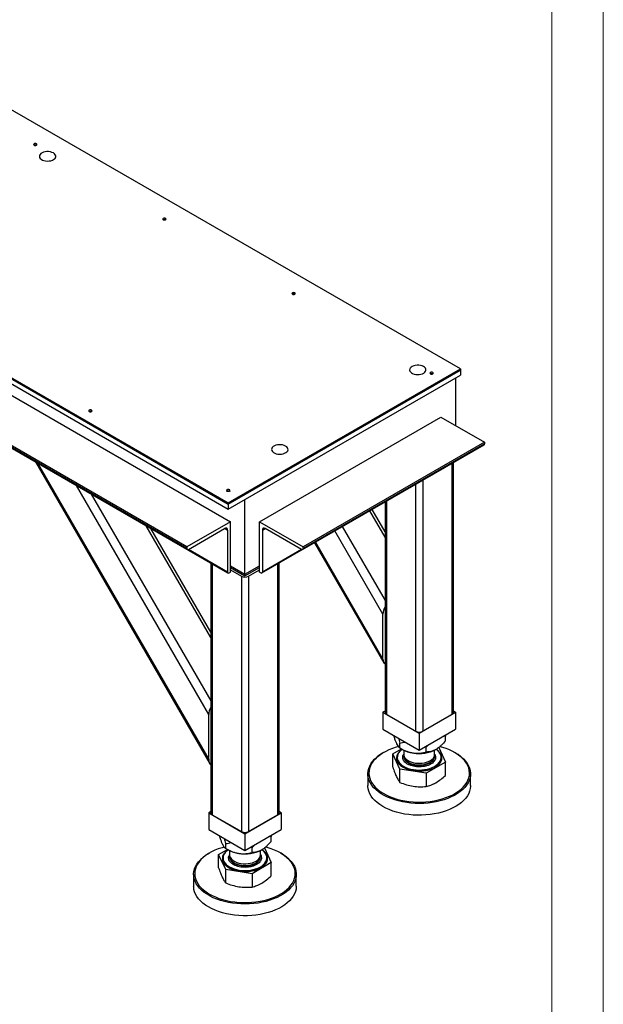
# Model space of a CAD drawing. Header units: millimetres. Extents: x 0 to 841, y 0 to 594.
# Tile 32 of 35: x 784 to 841, y 350 to 446. Entities that reach past the tile are written whole.
import ezdxf

# ---------------------------------------------------------------- set-up
doc = ezdxf.new("R2010")
doc.units = ezdxf.units.MM
doc.layers.add('TRAIT-FORT', color=4, linetype='Continuous', lineweight=25)

msp = doc.modelspace()

# ---------------------------------------------------------------- linework, layer by layer
at = {"color": 7, "linetype": 'Continuous', "lineweight": 18}
for p, q in [((841, 594), (841, 0)), ((836, 589), (836, 5))]:
    msp.add_line(p, q, dxfattribs=at)
at = {"layer": 'TRAIT-FORT', "color": 4, "linetype": 'Continuous', "lineweight": 25}
for p, q in [((827.0955, 411.6406), (772.9312, 442.909)), ((785.7722, 433.4632), (785.7788, 433.4591)), ((750.3038, 429.8465), (804.4681, 398.5781)), ((750.3038, 429.724), (804.4681, 398.4556)), ((750.3038, 429.2341), (804.4681, 397.9657)), ((755.1827, 425.3148), (804.6802, 396.7405)), ((798.3587, 426.1972), (798.3653, 426.1931)), ((800.4376, 394.2913), (750.9401, 422.8656)), ((800.4376, 394.128), (750.9401, 422.7023)), ((750.9815, 422.6107), (800.479, 394.0364)), ((754.9413, 420.324), (804.4388, 391.7497)), ((810.9452, 418.9311), (810.9518, 418.9271)), ((804.4681, 398.5781), (827.0955, 411.6406)), ((804.4681, 398.4556), (827.0955, 411.5181)), ((804.4681, 397.9657), (827.0955, 411.0282)), ((824.3802, 411.1753), (824.3868, 411.1712)), ((827.0955, 411.6406), (827.0955, 411.5181)), ((827.0955, 411.5181), (827.0955, 411.0282)), ((826.6005, 410.7425), (826.6005, 406.1292)), ((791.1462, 407.5014), (791.1528, 407.4973)), ((807.5086, 396.7405), (825.1863, 406.9456)), ((825.1863, 406.9456), (829.429, 404.4964)), ((811.7099, 394.0364), (829.3875, 404.2415)), ((829.429, 404.4964), (811.7513, 394.2913)), ((829.429, 404.3331), (811.7513, 394.128)), ((829.429, 404.4964), (829.429, 404.3331)), ((785.6815, 402.5781), (802.644, 373.1983)), ((785.8722, 402.468), (802.5661, 373.5534)), ((826.247, 402.4285), (826.247, 377.9583)), ((826.3934, 378.1624), (826.3934, 402.5131)), ((807.7501, 391.7497), (825.4277, 401.9548)), ((825.4354, 401.96), (825.4277, 401.9548)), ((822.7116, 400.3868), (822.7116, 376.3256)), ((823.4187, 400.795), (823.4187, 376.3256)), ((802.5661, 377.9415), (789.6722, 400.2743)), ((791.1207, 399.4381), (802.7663, 379.2674)), ((804.4681, 398.5781), (804.4681, 398.4556)), ((804.4681, 398.4556), (804.4681, 397.9657)), ((806.0944, 391.6373), (806.0944, 398.9046)), ((819.7368, 398.6696), (819.7368, 378.1624)), ((819.8833, 398.7541), (819.8833, 377.9583)), ((819.7368, 395.2531), (818.2575, 397.8155)), ((819.7368, 395.7603), (818.4771, 397.9423)), ((804.6802, 396.7405), (800.4376, 394.2913)), ((804.6802, 391.8413), (804.6802, 396.7405)), ((807.5086, 396.7405), (811.7513, 394.2913)), ((807.5086, 391.8413), (807.5086, 396.7405)), ((802.7663, 385.4562), (796.4801, 396.3442)), ((802.7663, 385.9634), (796.9193, 396.0906)), ((800.579, 394.0463), (804.1145, 396.0873)), ((804.1145, 396.0873), (804.3974, 395.924)), ((804.3974, 395.924), (804.3974, 391.8413)), ((807.7915, 395.924), (808.0744, 396.0873)), ((807.7915, 395.924), (807.7915, 391.8413)), ((811.6099, 394.0463), (808.0743, 396.0873)), ((819.5367, 387.7384), (814.8532, 395.8503)), ((815.5775, 396.2684), (819.7368, 389.0643)), ((812.8577, 394.6983), (819.6145, 382.9952)), ((812.9531, 394.7534), (819.5367, 383.3503)), ((800.4376, 394.2913), (800.4376, 394.128)), ((804.3974, 391.8413), (800.5784, 394.046)), ((811.6105, 394.046), (807.7915, 391.8413)), ((811.7513, 394.128), (811.7513, 394.2913)), ((802.7663, 392.7153), (802.7663, 368.3655)), ((802.9127, 392.6307), (802.9127, 368.1614)), ((809.2764, 392.6309), (809.2764, 368.1614)), ((809.4229, 368.3655), (809.4229, 392.7154)), ((804.5388, 391.7596), (804.6802, 391.8413)), ((804.6802, 392.4537), (806.0944, 391.6373)), ((804.6802, 392.2845), (806.0944, 391.4681)), ((804.6802, 392.0456), (805.741, 391.4332)), ((806.0944, 391.6373), (807.5086, 392.4537)), ((806.0944, 391.4681), (807.5086, 392.2845)), ((806.4481, 391.4332), (807.5086, 392.0454)), ((807.6501, 391.7596), (807.5086, 391.8413)), ((805.741, 391.4332), (805.741, 366.5287)), ((806.0944, 391.4681), (806.0944, 391.6373)), ((806.0944, 391.6373), (806.0944, 391.4681)), ((806.4481, 391.4332), (806.4481, 366.5287)), ((819.5367, 383.3503), (819.5367, 387.7384)), ((819.7368, 378.2821), (819.5296, 378.1624)), ((826.6007, 378.1624), (826.3934, 378.2821)), ((802.5661, 373.5534), (802.5661, 377.9415)), ((819.5296, 378.1624), (819.5296, 376.5293)), ((819.5296, 378.1624), (823.0651, 376.1214)), ((819.8833, 377.9583), (822.7116, 376.3256)), ((823.0651, 376.1214), (826.6007, 378.1624)), ((823.4187, 376.3256), (826.247, 377.9583)), ((826.6007, 378.1624), (826.6007, 376.5293)), ((819.5296, 376.5293), (823.0651, 374.4883)), ((823.0651, 374.4883), (826.6007, 376.5293)), ((823.0651, 376.1214), (823.0651, 374.4883)), ((825.6304, 375.842), (825.364, 375.8154)), ((825.5999, 375.9516), (825.6304, 375.842)), ((825.6304, 375.3779), (825.6304, 375.842)), ((820.4998, 374.1009), (821.3542, 374.5941)), ((821.1871, 374.6907), (821.4385, 374.5455)), ((821.1872, 374.6906), (821.1872, 375.1547)), ((821.5651, 374.4776), (821.5651, 374.0552)), ((823.6384, 374.8192), (823.7525, 374.7579)), ((823.7525, 374.2938), (823.7525, 374.7579)), ((824.5651, 374.0552), (824.5651, 374.4776)), ((824.9678, 374.735), (825.6304, 373.3073)), ((819.5997, 374.2424), (819.529, 374.2015)), ((821.1872, 372.62), (820.4998, 374.1009)), ((820.4998, 372.8071), (820.4998, 374.1009)), ((820.9301, 373.7694), (820.9301, 373.7613)), ((821.5651, 373.9005), (821.5651, 373.8511)), ((824.5651, 373.8511), (824.5651, 373.9005)), ((825.2001, 373.7613), (825.2001, 373.7694)), ((826.6012, 374.2015), (826.5305, 374.2424)), ((823.7525, 372.2232), (821.1872, 372.62)), ((821.1872, 371.3261), (821.1872, 372.62)), ((825.6304, 373.3073), (823.7525, 372.2232)), ((825.6304, 372.0134), (825.6304, 373.3073)), ((818.0651, 372.1608), (818.0651, 371.0177)), ((823.7525, 372.2232), (823.7525, 370.9293)), ((828.0651, 371.0177), (828.0651, 372.1608)), ((802.7663, 368.4852), (802.559, 368.3655)), ((802.559, 368.3655), (806.0946, 366.3245)), ((802.559, 368.3655), (802.559, 366.7324)), ((802.9127, 368.1614), (805.741, 366.5287)), ((806.0946, 366.3245), (809.6301, 368.3655)), ((806.4481, 366.5287), (809.2764, 368.1614)), ((809.6301, 368.3655), (809.4229, 368.4852)), ((809.6301, 368.3655), (809.6301, 366.7324)), ((802.559, 366.7324), (806.0946, 364.6914)), ((806.0946, 364.6914), (809.6301, 366.7324)), ((806.0946, 366.3245), (806.0946, 364.6914)), ((808.6599, 366.0451), (808.3935, 366.0185)), ((808.6294, 366.1547), (808.6599, 366.0451)), ((808.6599, 365.581), (808.6599, 366.0451)), ((803.5293, 364.304), (804.3836, 364.7972)), ((804.2165, 364.8938), (804.468, 364.7486)), ((804.2166, 364.8937), (804.2166, 365.3578)), ((806.6678, 365.0223), (806.7819, 364.961)), ((806.7819, 364.4969), (806.7819, 364.961)), ((807.9972, 364.9381), (808.6599, 363.5104)), ((802.6292, 364.4455), (802.5585, 364.4046)), ((804.2166, 362.8231), (803.5293, 364.304)), ((803.5293, 363.0102), (803.5293, 364.304)), ((803.9596, 363.9725), (803.9596, 363.9644)), ((804.5946, 364.6807), (804.5946, 364.2583)), ((804.5946, 364.1036), (804.5946, 364.0542)), ((807.5946, 364.2583), (807.5946, 364.6807)), ((807.5946, 364.0542), (807.5946, 364.1036)), ((808.2296, 363.9644), (808.2296, 363.9725)), ((809.6307, 364.4046), (809.56, 364.4455)), ((808.6599, 363.5104), (806.7819, 362.4263)), ((808.6599, 362.2165), (808.6599, 363.5104)), ((801.0946, 362.364), (801.0946, 361.2208)), ((806.7819, 362.4263), (804.2166, 362.8231)), ((804.2166, 361.5292), (804.2166, 362.8231)), ((806.7819, 362.4263), (806.7819, 361.1324)), ((811.0946, 361.2208), (811.0946, 362.364))]:
    msp.add_line(p, q, dxfattribs=at)
at = {"layer": 'TRAIT-FORT', "color": 4, "linetype": 'Continuous', "lineweight": 25, "flags": 128}
for points in [[(785.5459, 433.4551), (785.5978, 433.435), (785.659, 433.428), (785.7203, 433.435), (785.7722, 433.4551), (785.8069, 433.485), (785.819, 433.5204), (785.8069, 433.5557), (785.7722, 433.5857), (785.7203, 433.6057), (785.659, 433.6127), (785.5978, 433.6057), (785.5459, 433.5857), (785.5112, 433.5557), (785.499, 433.5204), (785.5112, 433.485), (785.5459, 433.4551)], [(787.4269, 432.6946), (787.292, 432.7572), (787.1371, 432.8015), (786.9692, 432.8256), (786.7963, 432.8283), (786.6264, 432.8095), (786.4675, 432.7701), (786.327, 432.7118), (786.2114, 432.6375), (786.1263, 432.5505), (786.0755, 432.4551), (786.0615, 432.3555), (786.0848, 432.2566), (786.1445, 432.1628), (786.2377, 432.0787), (786.36, 432.0081), (786.5057, 431.9543), (786.6681, 431.9199), (786.8395, 431.9064), (787.0119, 431.9145), (787.1773, 431.9438), (787.3279, 431.9929), (787.4567, 432.0596), (787.5576, 432.1407), (787.626, 432.2325), (787.6586, 432.3306), (787.6539, 432.4304), (787.6121, 432.5273), (787.5353, 432.6168), (787.4269, 432.6946)], [(798.1324, 426.189), (798.1843, 426.169), (798.2455, 426.162), (798.3068, 426.169), (798.3587, 426.189), (798.3934, 426.219), (798.4055, 426.2543), (798.3934, 426.2897), (798.3587, 426.3196), (798.3068, 426.3397), (798.2455, 426.3467), (798.1843, 426.3397), (798.1324, 426.3196), (798.0977, 426.2897), (798.0855, 426.2543), (798.0977, 426.219), (798.1324, 426.189)], [(810.7189, 418.923), (810.7708, 418.903), (810.832, 418.8959), (810.8933, 418.903), (810.9452, 418.923), (810.9799, 418.953), (810.992, 418.9883), (810.9799, 419.0236), (810.9452, 419.0536), (810.8933, 419.0736), (810.832, 419.0807), (810.7708, 419.0736), (810.7189, 419.0536), (810.6842, 419.0236), (810.672, 418.9883), (810.6842, 418.953), (810.7189, 418.923)], [(823.4893, 411.8762), (823.3545, 411.9388), (823.1995, 411.9831), (823.0316, 412.0072), (822.8587, 412.0099), (822.6888, 411.9911), (822.5299, 411.9517), (822.3894, 411.8934), (822.2739, 411.8191), (822.1887, 411.7321), (822.138, 411.6367), (822.1239, 411.5371), (822.1473, 411.4382), (822.2069, 411.3444), (822.3001, 411.2603), (822.4224, 411.1897), (822.5682, 411.1359), (822.7306, 411.1015), (822.902, 411.088), (823.0744, 411.0961), (823.2398, 411.1254), (823.3904, 411.1745), (823.5191, 411.2412), (823.62, 411.3223), (823.6884, 411.4141), (823.721, 411.5122), (823.7163, 411.612), (823.6746, 411.7089), (823.5977, 411.7984), (823.4893, 411.8762)], [(824.1539, 411.1671), (824.2058, 411.1471), (824.2671, 411.1401), (824.3283, 411.1471), (824.3802, 411.1671), (824.4149, 411.1971), (824.4271, 411.2324), (824.4149, 411.2678), (824.3802, 411.2977), (824.3283, 411.3178), (824.2671, 411.3248), (824.2058, 411.3178), (824.1539, 411.2977), (824.1193, 411.2678), (824.1071, 411.2324), (824.1193, 411.1971), (824.1539, 411.1671)], [(790.9199, 407.4933), (790.9718, 407.4733), (791.0331, 407.4662), (791.0943, 407.4733), (791.1462, 407.4933), (791.1809, 407.5232), (791.1931, 407.5586), (791.1809, 407.5939), (791.1462, 407.6239), (791.0943, 407.6439), (791.0331, 407.651), (790.9718, 407.6439), (790.9199, 407.6239), (790.8852, 407.5939), (790.8731, 407.5586), (790.8852, 407.5232), (790.9199, 407.4933)], [(810.0543, 404.1203), (809.9195, 404.1829), (809.7645, 404.2273), (809.5966, 404.2514), (809.4237, 404.2541), (809.2538, 404.2352), (809.0949, 404.1958), (808.9544, 404.1375), (808.8389, 404.0632), (808.7537, 403.9763), (808.7029, 403.8808), (808.6889, 403.7813), (808.7123, 403.6823), (808.7719, 403.5886), (808.8651, 403.5044), (808.9874, 403.4338), (809.1332, 403.38), (809.2955, 403.3456), (809.4669, 403.3321), (809.6394, 403.3402), (809.8047, 403.3695), (809.9553, 403.4187), (810.0841, 403.4854), (810.185, 403.5665), (810.2534, 403.6582), (810.286, 403.7563), (810.2813, 403.8561), (810.2395, 403.953), (810.1627, 404.0425), (810.0543, 404.1203)], [(804.3549, 399.7374), (804.4069, 399.7174), (804.4681, 399.7103), (804.5293, 399.7174), (804.5812, 399.7374), (804.6159, 399.7674), (804.6281, 399.8027), (804.6159, 399.8381), (804.5812, 399.868), (804.5293, 399.888), (804.4681, 399.8951), (804.4069, 399.888), (804.3549, 399.868), (804.3203, 399.8381), (804.3081, 399.8027), (804.3203, 399.7674), (804.3549, 399.7374)], [(804.3081, 399.6802), (804.3203, 399.7156), (804.3549, 399.7455), (804.4069, 399.7656), (804.4681, 399.7726), (804.5293, 399.7656), (804.5812, 399.7455)], [(804.5812, 399.7455), (804.6159, 399.7156), (804.6281, 399.6802)], [(821.0452, 374.8197), (820.8282, 374.7592), (820.4665, 374.6407), (820.1236, 374.5048), (819.8019, 374.3526), (819.5036, 374.1853), (819.231, 374.0039), (818.9861, 373.8099), (818.7705, 373.6045), (818.5859, 373.3894), (818.4336, 373.1659), (818.3146, 372.9359), (818.2299, 372.7008), (818.18, 372.4624), (818.1653, 372.2225), (818.1859, 371.9827), (818.2416, 371.7447), (818.3321, 371.5104), (818.4567, 371.2813), (818.6145, 371.0591), (818.8044, 370.8455), (819.025, 370.6419), (819.2747, 370.4499), (819.5517, 370.2708), (819.854, 370.1059), (820.1794, 369.9564), (820.5256, 369.8233), (820.8902, 369.7077), (821.2704, 369.6104), (821.6635, 369.532), (822.0668, 369.4731), (822.4772, 369.4342), (822.8919, 369.4156), (823.3078, 369.4173), (823.7219, 369.4393), (824.1314, 369.4816), (824.5331, 369.5437), (824.9243, 369.6253), (825.3021, 369.7258), (825.6637, 369.8443), (826.0067, 369.9802), (826.3284, 370.1324), (826.6266, 370.2997), (826.8992, 370.4811), (827.1442, 370.6751), (827.3597, 370.8805), (827.5443, 371.0956), (827.6967, 371.3191), (827.8157, 371.5491), (827.9004, 371.7842), (827.9503, 372.0226), (827.965, 372.2625), (827.9444, 372.5024), (827.8887, 372.7403), (827.7982, 372.9746), (827.6736, 373.2037), (827.5157, 373.4259), (827.3259, 373.6395), (827.1053, 373.8431), (826.8556, 374.0351), (826.5786, 374.2142), (826.2763, 374.3791), (825.9509, 374.5286), (825.6046, 374.6617), (825.2401, 374.7773), (825.0738, 374.8226)], [(821.4237, 374.554), (821.3486, 374.5031), (821.1857, 374.3698), (821.0537, 374.2256), (820.9547, 374.0728), (820.8903, 373.914), (820.8617, 373.7517), (820.8692, 373.5887), (820.9128, 373.4275), (820.9918, 373.2709), (821.1048, 373.1214), (821.2499, 372.9814), (821.4249, 372.8534), (821.6268, 372.7393), (821.8524, 372.641), (822.0978, 372.5602), (822.3591, 372.4982), (822.6321, 372.456), (822.9121, 372.4343), (823.1946, 372.4334), (823.4751, 372.4534), (823.7488, 372.4939), (824.0112, 372.5543), (824.2581, 372.6336), (824.4855, 372.7305), (824.6895, 372.8433), (824.8668, 372.9703), (825.0146, 373.1093), (825.1304, 373.2581), (825.2122, 373.4142), (825.2588, 373.5751), (825.2693, 373.7381), (825.2437, 373.9006), (825.1823, 374.0598), (825.0862, 374.2131), (824.9568, 374.3582), (824.7964, 374.4924), (824.7075, 374.5535)], [(821.4209, 374.5556), (821.3206, 374.48), (821.1775, 374.3453), (821.0655, 374.2013), (820.9862, 374.0501), (820.9411, 373.8943), (820.9309, 373.7365), (820.9557, 373.5792), (821.0152, 373.4251), (821.1083, 373.2766), (821.2335, 373.1361), (821.3888, 373.0061), (821.5717, 372.8887), (821.779, 372.7856), (822.0075, 372.6988), (822.2534, 372.6295), (822.5126, 372.5789)], [(822.5126, 372.5789), (822.7808, 372.5479), (823.0537, 372.5369), (823.3268, 372.5462), (823.5956, 372.5756), (823.8557, 372.6245), (824.1029, 372.6923), (824.3329, 372.7778), (824.5422, 372.8795), (824.7272, 372.9958), (824.8849, 373.1249), (825.0128, 373.2645), (825.1086, 373.4124), (825.1709, 373.5662), (825.1986, 373.7233), (825.1913, 373.8812), (825.1491, 374.0373), (825.0727, 374.1889), (824.9633, 374.3337), (824.8227, 374.4692), (824.7099, 374.5553)], [(826.6012, 374.2015), (826.6186, 374.1915), (826.9005, 374.0127), (827.1555, 373.8209), (827.3817, 373.6175), (827.5777, 373.4039), (827.7421, 373.1815), (827.8736, 372.952), (827.9715, 372.717), (828.0349, 372.478), (828.0634, 372.2368), (828.0569, 371.9951), (828.0154, 371.7546), (827.9391, 371.5169), (827.8287, 371.2837), (827.6848, 371.0567), (827.5086, 370.8374), (827.3011, 370.6274), (827.064, 370.4281), (826.7988, 370.241), (826.5074, 370.0674), (826.1919, 369.9085), (825.8545, 369.7653), (825.4975, 369.639), (825.1234, 369.5303), (824.7349, 369.4401), (824.3346, 369.369), (823.9255, 369.3175), (823.5103, 369.2859), (823.0921, 369.2745), (822.6736, 369.2833), (822.2578, 369.3123), (821.8478, 369.3613), (821.4463, 369.4299), (821.0561, 369.5177), (820.68, 369.624), (820.3206, 369.7481), (819.9805, 369.8891), (819.6621, 370.0461), (819.3675, 370.2179), (819.0988, 370.4034), (818.858, 370.6011), (818.6467, 370.8098), (818.4663, 371.028), (818.3182, 371.2541), (818.2035, 371.4866), (818.1228, 371.7238), (818.0768, 371.9641), (818.0657, 372.2058), (818.0898, 372.4471), (818.1487, 372.6864), (818.2421, 372.9221), (818.3694, 373.1524), (818.5296, 373.3758), (818.7216, 373.5906), (818.9441, 373.7954), (819.1955, 373.9887), (819.474, 374.1692), (819.529, 374.2015)], [(820.9301, 373.7613), (820.9309, 373.7283), (820.9557, 373.5711), (821.0152, 373.4169), (821.1083, 373.2684), (821.2335, 373.128), (821.3888, 372.998), (821.5717, 372.8805), (821.779, 372.7775), (822.0075, 372.6906), (822.2534, 372.6213), (822.5126, 372.5708)], [(821.5651, 374.0552), (821.5703, 373.9834), (821.6068, 373.8525), (821.6775, 373.7264), (821.7807, 373.608), (821.914, 373.5), (822.0743, 373.4051), (822.2578, 373.3254), (822.4603, 373.2628), (822.6769, 373.2188)], [(821.5651, 373.9005), (821.5762, 373.7957), (821.6213, 373.6658), (821.7003, 373.5413), (821.8113, 373.4252), (821.9517, 373.3203), (822.1182, 373.229), (822.3069, 373.1534), (822.5133, 373.0953), (822.7327, 373.0561), (822.9599, 373.0367), (823.1895, 373.0376), (823.4162, 373.0587), (823.6347, 373.0995), (823.8399, 373.1591), (824.0269, 373.236), (824.1913, 373.3286), (824.3294, 373.4345), (824.4378, 373.5514), (824.514, 373.6764)], [(821.5651, 373.8511), (821.5703, 373.7793), (821.6068, 373.6484), (821.6775, 373.5223), (821.7807, 373.4038), (821.914, 373.2959), (822.0743, 373.201), (822.2578, 373.1213), (822.4603, 373.0587), (822.6769, 373.0147)], [(822.5126, 372.5708), (822.7808, 372.5397), (823.0537, 372.5288), (823.3268, 372.5381), (823.5956, 372.5674), (823.8557, 372.6164), (824.1029, 372.6841), (824.3329, 372.7696), (824.5422, 372.8713), (824.7272, 372.9877), (824.8849, 373.1167), (825.0128, 373.2564), (825.1086, 373.4043), (825.1709, 373.5581), (825.1986, 373.7152), (825.2001, 373.7613)], [(822.6769, 373.2188), (822.9026, 373.1944), (823.1322, 373.1902), (823.3601, 373.2062), (823.5812, 373.2421), (823.7901, 373.2971), (823.9821, 373.3699), (824.1525, 373.4588), (824.2975, 373.5616), (824.4136, 373.676), (824.4981, 373.7992), (824.549, 373.9285), (824.5651, 374.0552)], [(822.6769, 373.0147), (822.9026, 372.9903), (823.1322, 372.986), (823.3601, 373.0021), (823.5812, 373.038), (823.7901, 373.093), (823.9821, 373.1658), (824.1525, 373.2546), (824.2975, 373.3574), (824.4136, 373.4718), (824.4981, 373.5951), (824.549, 373.7244), (824.5651, 373.8543)], [(824.514, 373.6764), (824.5563, 373.8067), (824.5651, 373.9005)], [(822.4652, 368.1521), (822.0519, 368.1911), (821.6458, 368.25), (821.2496, 368.3283), (820.8661, 368.4254), (820.4981, 368.5407), (820.148, 368.6734), (819.8185, 368.8225), (819.5117, 368.9871), (819.2298, 369.1659), (818.9748, 369.3576), (818.7485, 369.561), (818.5525, 369.7747), (818.3882, 369.997), (818.2566, 370.2265), (818.1588, 370.4616), (818.0954, 370.7005), (818.0669, 370.9417), (818.0651, 371.0177)], [(828.0651, 371.0177), (828.0645, 370.9728), (828.0405, 370.7314), (827.9815, 370.4921), (827.8881, 370.2565), (827.7609, 370.0261), (827.6007, 369.8028), (827.4087, 369.588), (827.1862, 369.3831), (826.9348, 369.1898), (826.6563, 369.0093), (826.3526, 368.8429), (826.0258, 368.6917), (825.6783, 368.5568), (825.3124, 368.4392), (824.9308, 368.3397), (824.536, 368.259), (824.131, 368.1976), (823.7185, 368.156), (823.3014, 368.1345), (822.8827, 368.1332), (822.4652, 368.1521)], [(804.0747, 365.0228), (803.8576, 364.9623), (803.496, 364.8438), (803.153, 364.7079), (802.8313, 364.5557), (802.5331, 364.3884), (802.2605, 364.207), (802.0155, 364.013), (801.8, 363.8076), (801.6154, 363.5925), (801.463, 363.369), (801.3441, 363.139), (801.2593, 362.9039), (801.2094, 362.6655), (801.1947, 362.4256), (801.2153, 362.1858), (801.271, 361.9478), (801.3615, 361.7135), (801.4861, 361.4844), (801.644, 361.2622), (801.8338, 361.0486), (802.0544, 360.845), (802.3041, 360.653), (802.5811, 360.4739), (802.8834, 360.309), (803.2088, 360.1595), (803.5551, 360.0264), (803.9196, 359.9108), (804.2998, 359.8135), (804.693, 359.7351), (805.0962, 359.6762), (805.5066, 359.6373), (805.9213, 359.6187), (806.3372, 359.6204), (806.7514, 359.6424), (807.1608, 359.6847), (807.5626, 359.7468), (807.9537, 359.8284), (808.3315, 359.9289), (808.6932, 360.0474), (809.0361, 360.1833), (809.3578, 360.3355), (809.6561, 360.5028), (809.9287, 360.6842), (810.1736, 360.8782), (810.3892, 361.0836), (810.5738, 361.2987), (810.7261, 361.5222), (810.8451, 361.7522), (810.9298, 361.9873), (810.9797, 362.2257), (810.9944, 362.4656), (810.9739, 362.7055), (810.9181, 362.9434), (810.8276, 363.1777), (810.703, 363.4068), (810.5452, 363.629), (810.3553, 363.8426), (810.1347, 364.0462), (809.885, 364.2382), (809.6081, 364.4173), (809.3057, 364.5822), (808.9803, 364.7317), (808.6341, 364.8648), (808.2695, 364.9804), (808.1033, 365.0257)], [(809.6307, 364.4046), (809.648, 364.3946), (809.9299, 364.2158), (810.1849, 364.024), (810.4112, 363.8206), (810.6072, 363.607), (810.7715, 363.3846), (810.9031, 363.1551), (811.0009, 362.9201), (811.0643, 362.6811), (811.0928, 362.4399), (811.0863, 362.1982), (811.0448, 361.9577), (810.9685, 361.72), (810.8581, 361.4868), (810.7143, 361.2598), (810.538, 361.0405), (810.3306, 360.8305), (810.0934, 360.6312), (809.8283, 360.4441), (809.5369, 360.2705), (809.2214, 360.1116), (808.8839, 359.9684), (808.5269, 359.8421), (808.1528, 359.7334), (807.7643, 359.6432), (807.3641, 359.5721), (806.9549, 359.5206), (806.5398, 359.489), (806.1215, 359.4776), (805.703, 359.4864), (805.2873, 359.5154), (804.8772, 359.5644), (804.4757, 359.633), (804.0855, 359.7208), (803.7094, 359.8271), (803.3501, 359.9512), (803.01, 360.0922), (802.6915, 360.2492), (802.3969, 360.421), (802.1283, 360.6065), (801.8874, 360.8042), (801.6761, 361.0129), (801.4958, 361.2311), (801.3477, 361.4572), (801.2329, 361.6897), (801.1522, 361.9269), (801.1062, 362.1672), (801.0952, 362.4089), (801.1192, 362.6502), (801.1782, 362.8895), (801.2716, 363.1252), (801.3988, 363.3555), (801.559, 363.5789), (801.751, 363.7937), (801.9735, 363.9985), (802.2249, 364.1918), (802.5034, 364.3724), (802.5585, 364.4046)], [(804.4531, 364.7571), (804.378, 364.7062), (804.2151, 364.5729), (804.0831, 364.4287), (803.9841, 364.2759), (803.9197, 364.1171), (803.8911, 363.9548), (803.8987, 363.7918), (803.9423, 363.6306), (804.0212, 363.474), (804.1342, 363.3245), (804.2794, 363.1845), (804.4544, 363.0565), (804.6563, 362.9424), (804.8818, 362.8441), (805.1273, 362.7633), (805.3886, 362.7013), (805.6615, 362.6591), (805.9415, 362.6374), (806.2241, 362.6365), (806.5045, 362.6565), (806.7782, 362.697), (807.0407, 362.7574), (807.2876, 362.8367), (807.5149, 362.9336), (807.7189, 363.0464), (807.8963, 363.1734), (808.044, 363.3124), (808.1598, 363.4612), (808.2416, 363.6173), (808.2882, 363.7782), (808.2988, 363.9412), (808.2732, 364.1037), (808.2118, 364.2629), (808.1156, 364.4162), (807.9862, 364.5613), (807.8258, 364.6955), (807.7369, 364.7566)], [(803.9596, 363.9644), (803.9603, 363.9314), (803.9851, 363.7742), (804.0446, 363.62), (804.1377, 363.4715), (804.263, 363.3311), (804.4183, 363.2011), (804.6011, 363.0836), (804.8085, 362.9806), (805.037, 362.8937), (805.2828, 362.8244), (805.542, 362.7739)], [(804.4503, 364.7587), (804.3501, 364.6831), (804.207, 364.5484), (804.0949, 364.4044), (804.0157, 364.2532), (803.9706, 364.0974), (803.9603, 363.9396), (803.9851, 363.7823), (804.0446, 363.6282), (804.1377, 363.4797), (804.263, 363.3393), (804.4183, 363.2092), (804.6011, 363.0918), (804.8085, 362.9887), (805.037, 362.9019), (805.2828, 362.8326), (805.542, 362.782)], [(804.5946, 364.2583), (804.5997, 364.1865), (804.6362, 364.0556), (804.7069, 363.9295), (804.8101, 363.8111), (804.9435, 363.7031), (805.1038, 363.6082), (805.2873, 363.5285), (805.4897, 363.4659), (805.7063, 363.4219)], [(804.5946, 364.0542), (804.5997, 363.9824), (804.6362, 363.8515), (804.7069, 363.7254), (804.8101, 363.6069), (804.9435, 363.499), (805.1038, 363.4041), (805.2873, 363.3244), (805.4897, 363.2618), (805.7063, 363.2178)], [(804.6006, 364.181), (804.5953, 364.1313), (804.6056, 363.9988), (804.6508, 363.8689), (804.7298, 363.7444), (804.8408, 363.6283), (804.9811, 363.5234), (805.1476, 363.4321), (805.3363, 363.3565), (805.5427, 363.2984), (805.7621, 363.2592), (805.9893, 363.2398), (806.2189, 363.2407), (806.4457, 363.2618), (806.6642, 363.3026), (806.8693, 363.3622), (807.0563, 363.4391), (807.2207, 363.5317), (807.3588, 363.6376), (807.4672, 363.7545), (807.5435, 363.8795)], [(805.542, 362.782), (805.8102, 362.751), (806.0832, 362.74), (806.3563, 362.7493), (806.6251, 362.7787), (806.8852, 362.8276), (807.1323, 362.8954), (807.3624, 362.9809), (807.5716, 363.0826), (807.7566, 363.1989), (807.9144, 363.328), (808.0422, 363.4676), (808.1381, 363.6155), (808.2004, 363.7693), (808.2281, 363.9265), (808.2208, 364.0843), (808.1785, 364.2404), (808.1021, 364.392), (807.9927, 364.5368), (807.8521, 364.6723), (807.7393, 364.7584)], [(805.542, 362.7739), (805.8102, 362.7428), (806.0832, 362.7319), (806.3563, 362.7412), (806.6251, 362.7705), (806.8852, 362.8195), (807.1323, 362.8872), (807.3624, 362.9727), (807.5716, 363.0744), (807.7566, 363.1908), (807.9144, 363.3198), (808.0422, 363.4595), (808.1381, 363.6074), (808.2004, 363.7612), (808.2281, 363.9183), (808.2296, 363.9644)], [(805.7063, 363.4219), (805.9321, 363.3975), (806.1616, 363.3933), (806.3896, 363.4093), (806.6106, 363.4452), (806.8195, 363.5003), (807.0115, 363.573), (807.182, 363.6619), (807.3269, 363.7647), (807.443, 363.8791), (807.5275, 364.0023), (807.5784, 364.1316), (807.5946, 364.2583)], [(805.7063, 363.2178), (805.9321, 363.1934), (806.1616, 363.1891), (806.3896, 363.2052), (806.6106, 363.2411), (806.8195, 363.2961), (807.0115, 363.3689), (807.182, 363.4577), (807.3269, 363.5605), (807.443, 363.6749), (807.5275, 363.7982), (807.5784, 363.9275), (807.5946, 364.0574)], [(805.4946, 358.3552), (805.0814, 358.3942), (804.6752, 358.4531), (804.279, 358.5314), (803.8955, 358.6285), (803.5275, 358.7438), (803.1775, 358.8765), (802.8479, 359.0256), (802.5411, 359.1902), (802.2592, 359.369), (802.0042, 359.5607), (801.778, 359.7641), (801.582, 359.9778), (801.4176, 360.2001), (801.2861, 360.4296), (801.1882, 360.6647), (801.1248, 360.9036), (801.0963, 361.1448), (801.0946, 361.2208)], [(811.0946, 361.2208), (811.094, 361.1759), (811.0699, 360.9345), (811.011, 360.6952), (810.9176, 360.4596), (810.7903, 360.2292), (810.6301, 360.0059), (810.4381, 359.7911), (810.2156, 359.5863), (809.9642, 359.3929), (809.6857, 359.2124), (809.382, 359.046), (809.0552, 358.8948), (808.7077, 358.7599), (808.3418, 358.6423), (807.9602, 358.5428), (807.5655, 358.4621), (807.1604, 358.4007), (806.7479, 358.3591), (806.3308, 358.3376), (805.9121, 358.3363), (805.4946, 358.3552)]]:
    msp.add_lwpolyline(points, dxfattribs=at)
at = {"layer": 'TRAIT-FORT', "color": 4, "linetype": 'Continuous', "lineweight": 25}
for centre, radius, start, end in [((785.6593, 433.2539), 0.2377, 61.666796, 120.336438), ((798.2458, 425.9879), 0.2377, 61.666797, 120.336434), ((810.8323, 418.7219), 0.2377, 61.666796, 120.336438), ((824.2674, 410.966), 0.2377, 61.666797, 120.336435), ((791.0334, 407.2922), 0.2377, 61.666797, 120.336431), ((829.3338, 404.321), 0.0959, 304.05635, 7.255831), ((804.2249, 395.952), 0.1747, 350.785963, 129.203285), ((807.9639, 395.952), 0.1747, 50.796715, 189.214037), ((800.5238, 394.114), 0.0873, 170.785963, 309.203285), ((811.6651, 394.114), 0.0873, 230.796715, 9.214037), ((804.4836, 391.8273), 0.0873, 170.785963, 309.203285), ((807.7053, 391.8273), 0.0873, 230.796715, 9.214037), ((806.0946, 392.1155), 0.7685, 242.609672, 297.390328), ((819.9871, 378.1874), 0.2515, 185.694799, 245.625342), ((826.1432, 378.1874), 0.2515, 294.374658, 354.305201), ((823.0651, 377.0079), 0.7685, 242.609672, 297.390328), ((822.8545, 377.0744), 2.8984, 240.754562, 262.372815), ((823.069, 377.681), 3.5306, 260.228903, 297.357175), ((803.0165, 368.3905), 0.2515, 185.694799, 245.625342), ((809.1726, 368.3905), 0.2515, 294.374658, 354.305201), ((806.0946, 367.211), 0.7685, 242.609672, 297.390328), ((805.884, 367.2775), 2.8984, 240.754562, 262.372815), ((806.0985, 367.8841), 3.5306, 260.228903, 297.357175), ((807.0784, 364.1032), 0.5161, 334.311726, 8.664967)]:
    msp.add_arc(centre, radius, start, end, dxfattribs=at)
for centre, start_param, end_param in [((819.9609, 387.9833), 1.0340351, 2.048378), ((819.9609, 383.5952), 2.048378, 3.062721), ((802.9904, 378.1864), 1.0340351, 2.048378), ((802.9904, 373.7983), 2.048378, 3.062721)]:
    msp.add_ellipse(centre, major_axis=(0.195, 0.7279), ratio=0.5176381, start_param=start_param, end_param=end_param, dxfattribs=at)
for points, knots in [([(820.569, 375.9293), (820.5865, 375.8665), (820.638, 375.6827), (820.7302, 375.4063), (820.8054, 375.2299), (820.8435, 375.1405)], [0, 0, 0, 0, 0.2039085, 0.5966339, 1, 1, 1, 1]), ([(821.0388, 375.6581), (821.0632, 375.5827), (821.1143, 375.4248), (821.1622, 375.2473), (821.1872, 375.1547)], [0, 0, 0, 0, 0.4779301, 1, 1, 1, 1]), ([(825.6304, 375.3779), (825.5018, 375.2353), (825.307, 375.0194), (825.028, 374.7747), (824.8438, 374.6371), (824.7308, 374.569), (824.6915, 374.5453)], [0, 0, 0, 0, 0.4320454, 0.6543493, 0.8796534, 1, 1, 1, 1]), ([(820.8435, 375.1405), (820.8495, 375.1277), (820.8977, 375.0255), (820.9892, 374.8697), (821.0976, 374.749), (821.1621, 374.707), (821.1872, 374.6906)], [0, 0, 0, 0, 0.0503996, 0.4026135, 0.7675885, 1, 1, 1, 1]), ([(821.1872, 375.1547), (821.2742, 375.1758), (821.4488, 375.2182), (821.6307, 375.253), (821.7269, 375.2593), (821.7294, 375.2594)], [0, 0, 0, 0, 0.49203197, 0.98678593, 1, 1, 1, 1]), ([(821.1872, 374.6906), (821.274, 374.642), (821.4482, 374.5447), (821.7228, 374.4164), (822.0099, 374.3077), (822.2618, 374.2377), (822.4161, 374.211), (822.4698, 374.2016)], [0, 0, 0, 0, 0.2155179, 0.432228, 0.6544604, 0.8796921, 1, 1, 1, 1]), ([(824.0022, 375.0293), (823.9931, 375.0204), (823.9069, 374.9367), (823.8254, 374.8423), (823.7525, 374.7579)], [0, 0, 0, 0, 0.1060289, 1, 1, 1, 1]), ([(824.6915, 374.5453), (824.6098, 374.5023), (824.4448, 374.4154), (824.2047, 374.3415), (823.9724, 374.2999), (823.826, 374.2958), (823.7525, 374.2938)], [0, 0, 0, 0, 0.24957791, 0.50436411, 0.75104693, 1, 1, 1, 1]), ([(822.651, 372.8772), (822.5581, 372.8947), (822.3667, 372.9307), (822.1017, 373.0249), (821.8629, 373.1501), (821.6696, 373.3044), (821.5352, 373.478), (821.4653, 373.6603), (821.4621, 373.8388), (821.4967, 373.9802), (821.5489, 374.0561), (821.5651, 374.0797)], [0, 0, 0, 0, 0.1107158, 0.2280634, 0.3502897, 0.4751097, 0.5999298, 0.722156, 0.8395037, 0.9502195, 1, 1, 1, 1]), ([(822.4698, 374.2016), (822.5814, 374.1885), (822.8068, 374.162), (823.1349, 374.176), (823.4521, 374.2194), (823.6521, 374.2689), (823.7525, 374.2938)], [0, 0, 0, 0, 0.24957791, 0.50436411, 0.75104693, 1, 1, 1, 1]), ([(824.6106, 373.5304), (824.5803, 373.4767), (824.518, 373.3662), (824.3548, 373.2133), (824.138, 373.0754), (823.8708, 372.9639), (823.5698, 372.886), (823.2546, 372.8466), (822.9436, 372.8415), (822.7466, 372.8656), (822.651, 372.8772)], [0, 0, 0, 0, 0.116516, 0.2400113, 0.3686408, 0.5, 0.6313592, 0.7599887, 0.883484, 1, 1, 1, 1]), ([(824.5651, 374.0836), (824.572, 374.075), (824.6241, 374.0099), (824.6602, 373.878), (824.6734, 373.6994), (824.6311, 373.5856), (824.6106, 373.5304)], [0, 0, 0, 0, 0.050708, 0.3819435, 0.699958, 1, 1, 1, 1]), ([(820.4998, 372.8071), (820.5276, 372.7233), (820.5831, 372.5555), (820.6684, 372.3191), (820.7554, 372.0957), (820.8141, 371.9646), (820.8435, 371.8989)], [0, 0, 0, 0, 0.2472686, 0.4953626, 0.746874, 1, 1, 1, 1]), ([(820.8435, 371.8989), (820.9011, 371.7832), (821.0175, 371.5494), (821.1302, 371.4011), (821.1872, 371.3261)], [0, 0, 0, 0, 0.49451073, 1, 1, 1, 1]), ([(824.6915, 371.3036), (824.8488, 371.4029), (825.167, 371.6037), (825.4748, 371.8758), (825.6304, 372.0134)], [0, 0, 0, 0, 0.4945107, 1, 1, 1, 1]), ([(821.1872, 371.3261), (821.3955, 371.247), (821.8159, 371.0874), (822.2506, 371.0027), (822.4698, 370.96)], [0, 0, 0, 0, 0.49545796, 1, 1, 1, 1]), ([(822.4698, 370.96), (822.6848, 370.9352), (823.1194, 370.8851), (823.5399, 370.9145), (823.7525, 370.9293)], [0, 0, 0, 0, 0.4945107, 1, 1, 1, 1]), ([(823.7525, 370.9293), (823.8283, 370.9491), (823.9801, 370.9887), (824.2132, 371.0705), (824.4506, 371.1715), (824.611, 371.2595), (824.6915, 371.3036)], [0, 0, 0, 0, 0.24726861, 0.49536257, 0.74687401, 1, 1, 1, 1]), ([(803.5984, 366.1324), (803.616, 366.0696), (803.6674, 365.8858), (803.7596, 365.6094), (803.8348, 365.433), (803.8729, 365.3436)], [0, 0, 0, 0, 0.2039085, 0.5966339, 1, 1, 1, 1]), ([(804.0682, 365.8612), (804.0926, 365.7858), (804.1438, 365.6279), (804.1916, 365.4504), (804.2166, 365.3578)], [0, 0, 0, 0, 0.4779301, 1, 1, 1, 1]), ([(803.8729, 365.3436), (803.879, 365.3308), (803.9271, 365.2286), (804.0187, 365.0728), (804.127, 364.9521), (804.1915, 364.9101), (804.2166, 364.8937)], [0, 0, 0, 0, 0.0503996, 0.4026135, 0.7675885, 1, 1, 1, 1]), ([(804.2166, 365.3578), (804.3037, 365.3789), (804.4782, 365.4213), (804.6602, 365.4561), (804.7563, 365.4624), (804.7588, 365.4625)], [0, 0, 0, 0, 0.49203197, 0.98678593, 1, 1, 1, 1]), ([(804.2166, 364.8937), (804.3035, 364.8451), (804.4777, 364.7478), (804.7523, 364.6195), (805.0394, 364.5108), (805.2912, 364.4408), (805.4456, 364.4141), (805.4993, 364.4048)], [0, 0, 0, 0, 0.2155179, 0.432228, 0.6544604, 0.8796921, 1, 1, 1, 1]), ([(807.0317, 365.2324), (807.0225, 365.2235), (806.9364, 365.1398), (806.8548, 365.0454), (806.7819, 364.961)], [0, 0, 0, 0, 0.1060289, 1, 1, 1, 1]), ([(808.6599, 365.581), (808.5313, 365.4384), (808.3365, 365.2225), (808.0575, 364.9778), (807.8732, 364.8402), (807.7603, 364.7721), (807.7209, 364.7484)], [0, 0, 0, 0, 0.4320454, 0.6543493, 0.8796534, 1, 1, 1, 1]), ([(805.6805, 363.0803), (805.5875, 363.0978), (805.3961, 363.1338), (805.1311, 363.228), (804.8924, 363.3532), (804.699, 363.5075), (804.5647, 363.6811), (804.4947, 363.8634), (804.4915, 364.0419), (804.5262, 364.1833), (804.5784, 364.2592), (804.5946, 364.2828)], [0, 0, 0, 0, 0.1107158, 0.2280634, 0.3502897, 0.4751097, 0.5999298, 0.722156, 0.8395037, 0.9502195, 1, 1, 1, 1]), ([(805.4993, 364.4048), (805.6108, 364.3916), (805.8362, 364.3651), (806.1643, 364.3791), (806.4815, 364.4225), (806.6815, 364.472), (806.7819, 364.4969)], [0, 0, 0, 0, 0.24957791, 0.50436411, 0.75104693, 1, 1, 1, 1]), ([(807.7209, 364.7484), (807.6393, 364.7054), (807.4743, 364.6185), (807.2341, 364.5446), (807.0019, 364.503), (806.8555, 364.4989), (806.7819, 364.4969)], [0, 0, 0, 0, 0.24957791, 0.50436411, 0.75104693, 1, 1, 1, 1]), ([(807.5946, 364.2867), (807.6015, 364.2781), (807.6535, 364.213), (807.6897, 364.0811), (807.7028, 363.9025), (807.6606, 363.7887), (807.6401, 363.7335)], [0, 0, 0, 0, 0.050708, 0.3819435, 0.699958, 1, 1, 1, 1]), ([(803.5293, 363.0102), (803.557, 362.9264), (803.6126, 362.7586), (803.6979, 362.5222), (803.7848, 362.2988), (803.8435, 362.1677), (803.8729, 362.102)], [0, 0, 0, 0, 0.2472686, 0.4953626, 0.746874, 1, 1, 1, 1]), ([(807.6401, 363.7335), (807.6098, 363.6798), (807.5474, 363.5693), (807.3843, 363.4164), (807.1675, 363.2785), (806.9002, 363.167), (806.5993, 363.0891), (806.2841, 363.0497), (805.973, 363.0446), (805.7761, 363.0687), (805.6805, 363.0803)], [0, 0, 0, 0, 0.116516, 0.2400113, 0.3686408, 0.5, 0.6313592, 0.7599887, 0.883484, 1, 1, 1, 1]), ([(803.8729, 362.102), (803.9305, 361.9863), (804.047, 361.7525), (804.1597, 361.6042), (804.2166, 361.5292)], [0, 0, 0, 0, 0.49451073, 1, 1, 1, 1]), ([(807.7209, 361.5067), (807.8783, 361.606), (808.1964, 361.8068), (808.5043, 362.079), (808.6599, 362.2165)], [0, 0, 0, 0, 0.4945107, 1, 1, 1, 1]), ([(804.2166, 361.5292), (804.4249, 361.4501), (804.8454, 361.2905), (805.28, 361.2058), (805.4993, 361.1631)], [0, 0, 0, 0, 0.49545796, 1, 1, 1, 1]), ([(805.4993, 361.1631), (805.7142, 361.1383), (806.1488, 361.0882), (806.5694, 361.1176), (806.7819, 361.1324)], [0, 0, 0, 0, 0.4945107, 1, 1, 1, 1]), ([(806.7819, 361.1324), (806.8577, 361.1522), (807.0096, 361.1918), (807.2426, 361.2736), (807.4801, 361.3746), (807.6405, 361.4626), (807.7209, 361.5067)], [0, 0, 0, 0, 0.24726861, 0.49536257, 0.74687401, 1, 1, 1, 1])]:
    msp.add_open_spline(points, degree=3, knots=knots, dxfattribs=at)

doc.saveas('drawing.dxf')
